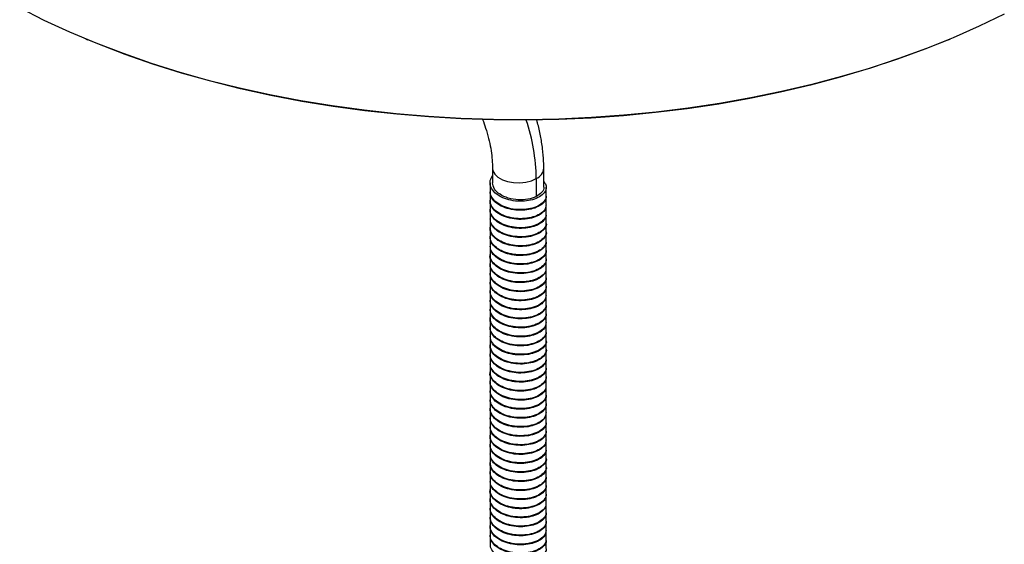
# Paper-space layout '_Isométrica' of a CAD drawing. Header units: millimetres. Extents: x -180 to 180, y -80 to 392.
# Tile 2 of 3: x -122 to 119, y 56 to 184. Entities that reach past the tile are written whole.
import ezdxf

# ---------------------------------------------------------------- set-up
doc = ezdxf.new("R2010")
doc.units = ezdxf.units.MM

psp = doc.layouts.new('_Isométrica')

# ---------------------------------------------------------------- linework, layer by layer
at = {"color": 7, "linetype": 'Continuous', "lineweight": 25}
for p, q in [((-105.39, 179.27), (-104.95, 179.09)), ((104.92, 179.09), (105.36, 179.27)), ((-6.25, 147.8), (-6.25, 144.23)), ((6.25, 143.13), (6.25, 147.8)), ((-6.85, 144.24), (-6.85, 142.2)), ((4.42, 145.25), (4.42, 140.85)), ((-6.85, 142.03), (-6.85, 139.99)), ((6.85, 141.09), (6.85, 143.13)), ((-6.85, 139.83), (-6.85, 137.79)), ((6.85, 138.89), (6.85, 140.93)), ((-6.85, 137.63), (-6.85, 135.59)), ((6.85, 136.68), (6.85, 138.72)), ((-6.85, 135.42), (-6.85, 133.37)), ((6.85, 134.48), (6.85, 136.52)), ((-6.85, 133.21), (-6.85, 131.17)), ((6.85, 132.27), (6.85, 134.31)), ((6.85, 130.06), (6.85, 132.1)), ((-6.85, 131.01), (-6.85, 128.97)), ((6.85, 127.86), (6.85, 129.9)), ((-6.85, 128.8), (-6.85, 126.76)), ((6.85, 125.66), (6.85, 127.7)), ((-6.85, 126.6), (-6.85, 124.56)), ((6.85, 123.45), (6.85, 125.49)), ((-6.85, 124.4), (-6.85, 122.36)), ((6.85, 121.24), (6.85, 123.29)), ((-6.85, 122.19), (-6.85, 120.15)), ((6.85, 119.05), (6.85, 121.09)), ((-6.85, 119.98), (-6.85, 117.94)), ((-6.85, 117.79), (-6.85, 115.74)), ((6.85, 116.84), (6.85, 118.88)), ((-6.85, 115.58), (-6.85, 113.54)), ((6.85, 114.63), (6.85, 116.67)), ((-6.85, 113.37), (-6.85, 111.33)), ((6.85, 112.43), (6.85, 114.47)), ((-6.85, 111.17), (-6.85, 109.13)), ((6.85, 110.23), (6.85, 112.27)), ((-6.85, 108.97), (-6.85, 106.93)), ((6.85, 108.02), (6.85, 110.06)), ((-6.85, 106.75), (-6.85, 104.71)), ((6.85, 105.82), (6.85, 107.86)), ((6.85, 103.61), (6.85, 105.65)), ((-6.85, 104.55), (-6.85, 102.51)), ((6.85, 101.4), (6.85, 103.44)), ((-6.85, 102.35), (-6.85, 100.31)), ((6.85, 99.2), (6.85, 101.24)), ((-6.85, 100.14), (-6.85, 98.1)), ((6.85, 97), (6.85, 99.04)), ((-6.85, 97.94), (-6.85, 95.9)), ((6.85, 94.79), (6.85, 96.83)), ((-6.85, 95.74), (-6.85, 93.7)), ((6.85, 92.58), (6.85, 94.62)), ((-6.85, 93.53), (-6.85, 91.49)), ((-6.85, 91.32), (-6.85, 89.28)), ((6.85, 90.38), (6.85, 92.43)), ((-6.85, 89.12), (-6.85, 87.08)), ((6.85, 88.18), (6.85, 90.22)), ((-6.85, 86.92), (-6.85, 84.88)), ((6.85, 85.97), (6.85, 88.01)), ((-6.85, 84.71), (-6.85, 82.67)), ((6.85, 83.77), (6.85, 85.81)), ((-6.85, 82.51), (-6.85, 80.47)), ((6.85, 81.56), (6.85, 83.61)), ((-6.85, 80.31), (-6.85, 78.26)), ((6.85, 79.35), (6.85, 81.4)), ((-6.85, 78.09), (-6.85, 76.05)), ((6.85, 77.15), (6.85, 79.2)), ((6.85, 74.95), (6.85, 76.99)), ((-6.85, 75.89), (-6.85, 73.85)), ((6.85, 72.74), (6.85, 74.78)), ((-6.85, 73.69), (-6.85, 71.65)), ((6.85, 70.54), (6.85, 72.58)), ((-6.85, 71.48), (-6.85, 69.44)), ((6.85, 68.34), (6.85, 70.38)), ((-6.85, 69.28), (-6.85, 67.24)), ((6.85, 66.13), (6.85, 68.17)), ((-6.85, 67.08), (-6.85, 65.04)), ((-6.85, 64.87), (-6.85, 62.83)), ((6.85, 63.92), (6.85, 65.96)), ((-6.85, 62.66), (-6.85, 60.62)), ((6.85, 61.72), (6.85, 63.77)), ((-6.85, 60.46), (-6.85, 58.42)), ((6.85, 59.52), (6.85, 61.56)), ((-6.85, 58.26), (-6.85, 56.22)), ((6.85, 57.31), (6.85, 59.35)), ((6.85, 55.11), (6.85, 57.15))]:
    psp.add_line(p, q, dxfattribs=at)
at = {"color": 7, "linetype": 'Continuous', "lineweight": 25, "flags": 128}
for points in [[(118.54, 185.33), (112.44, 182.38), (106.11, 179.58), (99.57, 176.96), (92.84, 174.5), (85.93, 172.21), (78.85, 170.11), (71.62, 168.19), (64.24, 166.45), (56.74, 164.9), (49.13, 163.55), (41.42, 162.39), (33.64, 161.43), (25.78, 160.68), (17.88, 160.12), (9.94, 159.76), (1.98, 159.61), (-5.99, 159.66), (-13.94, 159.91), (-21.86, 160.37), (-29.75, 161.03), (-37.57, 161.89), (-45.32, 162.95), (-52.98, 164.2), (-60.54, 165.65), (-67.98, 167.29), (-75.28, 169.12), (-82.44, 171.14), (-89.44, 173.33), (-96.26, 175.71), (-102.9, 178.25), (-109.33, 180.96), (-115.55, 183.83), (-121.54, 186.86)], [(104.92, 179.09), (99.16, 176.78), (92.46, 174.33), (85.57, 172.06), (78.52, 169.96), (71.32, 168.05), (63.97, 166.32), (56.51, 164.78), (48.93, 163.43), (41.25, 162.28), (33.49, 161.33), (25.67, 160.57), (17.8, 160.01), (9.89, 159.66), (1.97, 159.51), (-5.96, 159.56), (-13.88, 159.81), (-21.77, 160.27), (-29.62, 160.92), (-37.41, 161.78), (-45.13, 162.83), (-52.76, 164.08), (-60.28, 165.53), (-67.69, 167.16), (-74.97, 168.98), (-82.1, 170.99), (-89.07, 173.17), (-95.86, 175.54), (-102.47, 178.07), (-104.95, 179.09)]]:
    psp.add_lwpolyline(points, dxfattribs=at)
at = {"color": 8, "linetype": 'Continuous', "lineweight": 25, "flags": 128}
psp.add_lwpolyline([(-6.25, 147.8), (-6.15, 147.15), (-5.7, 146.32), (-4.92, 145.58), (-3.85, 144.96), (-2.57, 144.51), (-1.13, 144.25), (0.38, 144.2), (1.86, 144.36), (3.23, 144.71), (4.42, 145.25)], dxfattribs=at)
at = {"color": 8, "linetype": 'Continuous', "lineweight": 25}
for centre, radius, start, end in [((-42.43, 144.55), 46.86, 0.8556, 18.6144), ((3.23, 148.04), 3.03, 293.1364, 355.5588)]:
    psp.add_arc(centre, radius, start, end, dxfattribs=at)
at = {"color": 7, "linetype": 'Continuous', "lineweight": 25}
for points, knots in [([(-8.68, 159.69), (-8.42, 158.98), (-7.84, 157.42), (-7.18, 155.05), (-6.66, 152.62), (-6.35, 150.35), (-6.26, 148.77), (-6.25, 147.96), (-6.25, 147.8)], [0, 0, 0, 0, 0.16846, 0.369447, 0.569251, 0.767647, 0.953708, 1, 1, 1, 1]), ([(6.25, 147.8), (6.24, 148.35), (6.22, 149.9), (5.99, 152.53), (5.48, 155.68), (4.97, 158.06), (4.57, 159.38), (4.49, 159.63)], [0, 0, 0, 0, 0.143665, 0.408738, 0.673297, 0.937258, 1, 1, 1, 1]), ([(6.25, 144.48), (6.4, 144.32), (6.86, 143.82), (6.92, 142.86), (6.44, 141.73), (5.28, 140.75), (3.58, 140.05), (1.53, 139.68), (-0.68, 139.71), (-2.83, 140.15), (-4.68, 140.96), (-6.06, 142.06), (-6.83, 143.38), (-6.94, 144.75), (-6.47, 145.57), (-6.25, 145.96)], [0, 0, 0, 0, 0.037093, 0.118993, 0.197679, 0.279088, 0.361487, 0.440783, 0.521165, 0.60372, 0.684208, 0.763418, 0.845785, 0.927273, 1, 1, 1, 1]), ([(4.42, 140.85), (3.77, 140.6), (2.48, 140.11), (-0.01, 139.98), (-2.45, 140.4), (-4.52, 141.34), (-5.97, 142.67), (-6.15, 143.71), (-6.24, 144.24)], [0, 0, 0, 0, 0.168331, 0.331396, 0.5012066, 0.6666539, 0.8321012, 1, 1, 1, 1]), ([(6.83, 140.93), (6.78, 140.57), (6.68, 139.84), (5.69, 138.82), (4.15, 138.02), (2.18, 137.55), (0, 137.45), (-2.19, 137.77), (-4.15, 138.48), (-5.68, 139.49), (-6.68, 140.72), (-6.77, 141.61), (-6.82, 142.03)], [0, 0, 0, 0, 0.093286, 0.194141, 0.29786, 0.399115, 0.498533, 0.601976, 0.704451, 0.803273, 0.906013, 1, 1, 1, 1]), ([(6.79, 141.08), (6.8, 140.99), (6.9, 140.53), (6.4, 139.68), (5.29, 138.71), (3.58, 138), (1.53, 137.64), (-0.68, 137.67), (-2.83, 138.11), (-4.68, 138.92), (-6.04, 140.02), (-6.8, 141.17), (-6.77, 141.92), (-6.77, 142.2)], [0, 0, 0, 0, 0.024566, 0.123399, 0.225654, 0.32915, 0.428749, 0.529713, 0.633406, 0.734503, 0.833994, 0.937451, 1, 1, 1, 1]), ([(6.24, 143.13), (6.25, 143.13), (6.4, 142.72), (5.89, 141.82), (4.91, 141.18), (4.42, 140.85)], [0, 0, 0, 0, 0.005736, 0.494968, 1, 1, 1, 1]), ([(6.77, 138.72), (6.77, 138.48), (6.79, 137.87), (6.04, 136.91), (4.68, 136.03), (2.82, 135.45), (0.69, 135.23), (-1.53, 135.42), (-3.58, 136.02), (-5.28, 136.94), (-6.4, 138.14), (-6.91, 139.16), (-6.81, 139.73), (-6.79, 139.83)], [0, 0, 0, 0, 0.062821, 0.162163, 0.265576, 0.36816, 0.466991, 0.569663, 0.673026, 0.772283, 0.873806, 0.977524, 1, 1, 1, 1]), ([(6.83, 138.88), (6.78, 138.53), (6.68, 137.8), (5.69, 136.78), (4.15, 135.98), (2.18, 135.51), (0, 135.41), (-2.19, 135.73), (-4.15, 136.44), (-5.68, 137.45), (-6.68, 138.68), (-6.78, 139.57), (-6.82, 139.99)], [0, 0, 0, 0, 0.093038, 0.193892, 0.297609, 0.398862, 0.498279, 0.60172, 0.704194, 0.803014, 0.905752, 1, 1, 1, 1]), ([(6.77, 136.67), (6.77, 136.44), (6.79, 135.83), (6.04, 134.87), (4.68, 133.99), (2.82, 133.41), (0.69, 133.19), (-1.53, 133.38), (-3.58, 133.98), (-5.28, 134.9), (-6.4, 136.1), (-6.91, 137.12), (-6.81, 137.69), (-6.79, 137.79)], [0, 0, 0, 0, 0.062592, 0.161933, 0.265345, 0.367928, 0.466758, 0.569429, 0.672791, 0.772047, 0.873568, 0.977285, 1, 1, 1, 1]), ([(6.77, 136.51), (6.79, 136.39), (6.88, 135.9), (6.34, 135.03), (5.17, 134.07), (3.43, 133.39), (1.36, 133.05), (-0.85, 133.11), (-2.98, 133.59), (-4.81, 134.42), (-6.12, 135.54), (-6.82, 136.67), (-6.78, 137.38), (-6.76, 137.63)], [0, 0, 0, 0, 0.032455, 0.131235, 0.233765, 0.337125, 0.436416, 0.537762, 0.641437, 0.742117, 0.841948, 0.945504, 1, 1, 1, 1]), ([(6.85, 134.31), (6.85, 134.31), (6.96, 133.94), (6.56, 133.16), (5.62, 132.14), (4.01, 131.36), (2.02, 130.91), (-0.17, 130.84), (-2.35, 131.2), (-4.29, 131.93), (-5.78, 132.96), (-6.71, 134.17), (-6.77, 135.03), (-6.8, 135.42)], [0, 0, 0, 0, 0.001456, 0.100868, 0.202116, 0.305827, 0.406676, 0.506412, 0.609965, 0.71214, 0.811025, 0.913991, 1, 1, 1, 1]), ([(6.77, 134.47), (6.79, 134.35), (6.88, 133.86), (6.34, 132.99), (5.17, 132.03), (3.43, 131.35), (1.36, 131.01), (-0.85, 131.07), (-2.98, 131.55), (-4.81, 132.38), (-6.12, 133.5), (-6.82, 134.63), (-6.78, 135.34), (-6.76, 135.59)], [0, 0, 0, 0, 0.032219, 0.130999, 0.233531, 0.336892, 0.436183, 0.53753, 0.641206, 0.741888, 0.84172, 0.945277, 1, 1, 1, 1]), ([(6.78, 132.11), (6.77, 131.84), (6.76, 131.2), (5.96, 130.22), (4.56, 129.36), (2.66, 128.81), (0.52, 128.62), (-1.69, 128.84), (-3.73, 129.46), (-5.39, 130.41), (-6.46, 131.62), (-6.93, 132.62), (-6.82, 133.15), (-6.81, 133.21)], [0, 0, 0, 0, 0.070482, 0.170127, 0.273671, 0.375972, 0.474851, 0.577768, 0.680962, 0.780012, 0.881888, 0.985554, 1, 1, 1, 1]), ([(6.85, 132.27), (6.85, 132.26), (6.96, 131.89), (6.56, 131.11), (5.62, 130.1), (4.01, 129.32), (2.02, 128.87), (-0.17, 128.8), (-2.35, 129.16), (-4.29, 129.89), (-5.78, 130.92), (-6.71, 132.13), (-6.77, 132.99), (-6.8, 133.38)], [0, 0, 0, 0, 0.00119, 0.100603, 0.201852, 0.305565, 0.406414, 0.506151, 0.609706, 0.711882, 0.810769, 0.913736, 1, 1, 1, 1]), ([(6.78, 130.06), (6.77, 129.8), (6.76, 129.15), (5.96, 128.18), (4.56, 127.32), (2.66, 126.77), (0.52, 126.57), (-1.69, 126.8), (-3.73, 127.42), (-5.39, 128.37), (-6.46, 129.58), (-6.93, 130.58), (-6.82, 131.11), (-6.81, 131.17)], [0, 0, 0, 0, 0.070248, 0.169892, 0.273435, 0.375735, 0.474613, 0.577529, 0.680722, 0.77977, 0.881646, 0.985311, 1, 1, 1, 1]), ([(6.77, 129.9), (6.79, 129.75), (6.86, 129.23), (6.27, 128.33), (5.06, 127.39), (3.28, 126.74), (1.19, 126.43), (-1.02, 126.52), (-3.13, 127.03), (-4.93, 127.89), (-6.2, 129.02), (-6.85, 130.13), (-6.78, 130.8), (-6.76, 131.01)], [0, 0, 0, 0, 0.040034, 0.138845, 0.241638, 0.344846, 0.443912, 0.545629, 0.649269, 0.749523, 0.849777, 0.953417, 1, 1, 1, 1]), ([(6.77, 127.86), (6.79, 127.71), (6.86, 127.19), (6.27, 126.29), (5.06, 125.35), (3.28, 124.7), (1.19, 124.39), (-1.02, 124.48), (-3.13, 124.99), (-4.93, 125.84), (-6.2, 126.98), (-6.85, 128.09), (-6.78, 128.76), (-6.76, 128.97)], [0, 0, 0, 0, 0.0398036, 0.138615, 0.2414084, 0.3446167, 0.4436839, 0.5454007, 0.6490417, 0.7492959, 0.84955, 0.953191, 1, 1, 1, 1]), ([(6.82, 127.7), (6.83, 127.66), (6.94, 127.26), (6.51, 126.46), (5.51, 125.45), (3.86, 124.7), (1.86, 124.28), (-0.34, 124.24), (-2.51, 124.63), (-4.42, 125.39), (-5.87, 126.44), (-6.74, 127.63), (-6.77, 128.45), (-6.78, 128.8)], [0, 0, 0, 0, 0.009304, 0.108454, 0.210066, 0.313738, 0.414153, 0.514275, 0.617907, 0.719751, 0.818769, 0.92193, 1, 1, 1, 1]), ([(6.79, 125.49), (6.77, 125.2), (6.74, 124.52), (5.87, 123.53), (4.42, 122.69), (2.5, 122.17), (0.35, 122), (-1.86, 122.26), (-3.87, 122.91), (-5.5, 123.88), (-6.51, 125.11), (-6.95, 126.08), (-6.84, 126.57), (-6.83, 126.6)], [0, 0, 0, 0, 0.078114, 0.178126, 0.281765, 0.38375, 0.482743, 0.58587, 0.68886, 0.787767, 0.889965, 0.993542, 1, 1, 1, 1]), ([(6.82, 125.65), (6.83, 125.62), (6.94, 125.22), (6.51, 124.42), (5.51, 123.41), (3.86, 122.66), (1.86, 122.24), (-0.34, 122.2), (-2.51, 122.59), (-4.42, 123.35), (-5.87, 124.4), (-6.74, 125.59), (-6.77, 126.41), (-6.79, 126.77)], [0, 0, 0, 0, 0.009042, 0.108193, 0.209807, 0.313481, 0.413898, 0.514021, 0.617655, 0.719501, 0.818521, 0.921684, 1, 1, 1, 1]), ([(6.79, 123.45), (6.77, 123.15), (6.74, 122.48), (5.87, 121.49), (4.42, 120.65), (2.5, 120.13), (0.35, 119.96), (-1.86, 120.22), (-3.87, 120.87), (-5.5, 121.84), (-6.51, 123.07), (-6.95, 124.04), (-6.84, 124.53), (-6.83, 124.56)], [0, 0, 0, 0, 0.077875, 0.177886, 0.281524, 0.383508, 0.482501, 0.585627, 0.688616, 0.787523, 0.88972, 0.993296, 1, 1, 1, 1]), ([(6.76, 123.28), (6.78, 123.1), (6.84, 122.55), (6.2, 121.64), (4.94, 120.72), (3.13, 120.09), (1.03, 119.81), (-1.19, 119.93), (-3.29, 120.47), (-5.05, 121.35), (-6.27, 122.51), (-6.87, 123.58), (-6.79, 124.22), (-6.77, 124.4)], [0, 0, 0, 0, 0.04756, 0.1464861, 0.2495251, 0.3525641, 0.4514903, 0.5535626, 0.6571509, 0.7570121, 0.8577237, 0.9614305, 1, 1, 1, 1]), ([(6.76, 121.24), (6.78, 121.06), (6.84, 120.51), (6.2, 119.6), (4.94, 118.68), (3.13, 118.05), (1.03, 117.76), (-1.19, 117.89), (-3.29, 118.43), (-5.05, 119.31), (-6.27, 120.47), (-6.87, 121.54), (-6.79, 122.18), (-6.77, 122.36)], [0, 0, 0, 0, 0.047333, 0.146259, 0.249298, 0.352337, 0.451263, 0.553335, 0.656923, 0.756784, 0.857496, 0.961202, 1, 1, 1, 1]), ([(6.8, 121.08), (6.82, 121.02), (6.92, 120.59), (6.46, 119.76), (5.4, 118.77), (3.72, 118.04), (1.69, 117.65), (-0.51, 117.64), (-2.67, 118.06), (-4.56, 118.84), (-5.96, 119.92), (-6.77, 121.09), (-6.77, 121.87), (-6.77, 122.19)], [0, 0, 0, 0, 0.017093, 0.116049, 0.217996, 0.321595, 0.42157, 0.522122, 0.6258, 0.727284, 0.826503, 0.929827, 1, 1, 1, 1]), ([(6.8, 119.04), (6.82, 118.98), (6.92, 118.55), (6.46, 117.72), (5.4, 116.73), (3.72, 116), (1.69, 115.61), (-0.51, 115.6), (-2.67, 116.02), (-4.56, 116.8), (-5.96, 117.88), (-6.77, 119.05), (-6.77, 119.83), (-6.77, 120.15)], [0, 0, 0, 0, 0.016839, 0.115796, 0.217745, 0.321346, 0.421323, 0.521877, 0.625557, 0.727042, 0.826263, 0.929589, 1, 1, 1, 1]), ([(6.81, 118.88), (6.78, 118.56), (6.71, 117.85), (5.78, 116.85), (4.29, 116.03), (2.34, 115.53), (0.17, 115.39), (-2.02, 115.68), (-4.02, 116.36), (-5.58, 117.35), (-6.65, 118.6), (-6.78, 119.52), (-6.85, 119.98)], [0, 0, 0, 0, 0.085699, 0.186137, 0.289832, 0.391467, 0.490639, 0.593941, 0.696689, 0.79552, 0.898004, 1, 1, 1, 1]), ([(6.81, 116.84), (6.78, 116.51), (6.71, 115.81), (5.78, 114.81), (4.29, 113.99), (2.34, 113.49), (0.17, 113.35), (-2.02, 113.64), (-4.02, 114.32), (-5.58, 115.31), (-6.65, 116.56), (-6.78, 117.48), (-6.85, 117.95)], [0, 0, 0, 0, 0.085454, 0.185889, 0.289582, 0.391215, 0.490384, 0.593684, 0.69643, 0.795258, 0.89774, 1, 1, 1, 1]), ([(6.76, 116.67), (6.78, 116.46), (6.81, 115.88), (6.12, 114.94), (4.81, 114.04), (2.97, 113.44), (0.86, 113.19), (-1.36, 113.34), (-3.43, 113.91), (-5.17, 114.81), (-6.34, 115.99), (-6.89, 117.04), (-6.8, 117.64), (-6.78, 117.78)], [0, 0, 0, 0, 0.0551544, 0.1542587, 0.2575056, 0.3603375, 0.4591859, 0.5615779, 0.6650748, 0.7646045, 0.8657403, 0.969474, 1, 1, 1, 1]), ([(6.76, 114.63), (6.78, 114.42), (6.81, 113.84), (6.12, 112.9), (4.81, 112), (2.97, 111.4), (0.86, 111.14), (-1.36, 111.3), (-3.43, 111.87), (-5.17, 112.77), (-6.34, 113.95), (-6.89, 115), (-6.8, 115.61), (-6.78, 115.74)], [0, 0, 0, 0, 0.0549279, 0.1540315, 0.2572778, 0.3601089, 0.4589566, 0.5613479, 0.6648441, 0.7643731, 0.8655082, 0.9692411, 1, 1, 1, 1]), ([(6.78, 114.47), (6.8, 114.38), (6.9, 113.91), (6.4, 113.06), (5.29, 112.09), (3.58, 111.39), (1.53, 111.02), (-0.68, 111.05), (-2.83, 111.49), (-4.68, 112.3), (-6.04, 113.4), (-6.8, 114.55), (-6.77, 115.3), (-6.77, 115.58)], [0, 0, 0, 0, 0.024811, 0.1236429, 0.2258958, 0.3293904, 0.4289881, 0.5299501, 0.633642, 0.7347372, 0.8342268, 0.9376821, 1, 1, 1, 1]), ([(6.83, 112.27), (6.78, 111.91), (6.68, 111.18), (5.69, 110.16), (4.15, 109.36), (2.18, 108.89), (0, 108.79), (-2.19, 109.11), (-4.15, 109.82), (-5.68, 110.83), (-6.68, 112.06), (-6.77, 112.95), (-6.82, 113.37)], [0, 0, 0, 0, 0.093286, 0.194141, 0.29786, 0.399115, 0.498533, 0.601976, 0.704451, 0.803273, 0.906013, 1, 1, 1, 1]), ([(6.79, 112.42), (6.8, 112.33), (6.9, 111.87), (6.4, 111.02), (5.29, 110.05), (3.58, 109.34), (1.53, 108.98), (-0.68, 109), (-2.83, 109.45), (-4.68, 110.26), (-6.04, 111.36), (-6.8, 112.51), (-6.77, 113.26), (-6.77, 113.54)], [0, 0, 0, 0, 0.024566, 0.123399, 0.225654, 0.32915, 0.428749, 0.529713, 0.633406, 0.734503, 0.833994, 0.937451, 1, 1, 1, 1]), ([(6.77, 110.06), (6.77, 109.82), (6.79, 109.21), (6.04, 108.25), (4.68, 107.37), (2.82, 106.79), (0.69, 106.57), (-1.53, 106.76), (-3.58, 107.36), (-5.28, 108.28), (-6.4, 109.48), (-6.91, 110.5), (-6.81, 111.07), (-6.79, 111.17)], [0, 0, 0, 0, 0.062821, 0.162163, 0.265576, 0.36816, 0.466991, 0.569663, 0.673026, 0.772283, 0.873806, 0.977524, 1, 1, 1, 1]), ([(6.83, 110.22), (6.78, 109.87), (6.68, 109.14), (5.69, 108.12), (4.15, 107.32), (2.18, 106.85), (0, 106.75), (-2.19, 107.07), (-4.15, 107.78), (-5.68, 108.79), (-6.68, 110.01), (-6.78, 110.91), (-6.82, 111.33)], [0, 0, 0, 0, 0.093038, 0.193892, 0.297609, 0.398862, 0.498279, 0.60172, 0.704194, 0.803014, 0.905752, 1, 1, 1, 1]), ([(6.77, 108.01), (6.77, 107.78), (6.79, 107.17), (6.04, 106.21), (4.68, 105.33), (2.82, 104.75), (0.69, 104.53), (-1.53, 104.72), (-3.58, 105.32), (-5.28, 106.24), (-6.4, 107.44), (-6.91, 108.46), (-6.81, 109.03), (-6.79, 109.13)], [0, 0, 0, 0, 0.062592, 0.161933, 0.265345, 0.367928, 0.466758, 0.569429, 0.672791, 0.772047, 0.873568, 0.977285, 1, 1, 1, 1]), ([(6.77, 107.85), (6.79, 107.73), (6.88, 107.24), (6.34, 106.37), (5.17, 105.41), (3.43, 104.73), (1.36, 104.39), (-0.85, 104.45), (-2.98, 104.93), (-4.81, 105.76), (-6.12, 106.88), (-6.82, 108.01), (-6.78, 108.72), (-6.76, 108.97)], [0, 0, 0, 0, 0.032455, 0.131235, 0.233765, 0.337125, 0.436416, 0.537762, 0.641437, 0.742117, 0.841948, 0.945504, 1, 1, 1, 1]), ([(6.85, 105.65), (6.85, 105.65), (6.96, 105.28), (6.56, 104.5), (5.62, 103.48), (4.01, 102.7), (2.02, 102.25), (-0.17, 102.18), (-2.35, 102.54), (-4.29, 103.27), (-5.78, 104.3), (-6.71, 105.51), (-6.77, 106.37), (-6.8, 106.76)], [0, 0, 0, 0, 0.001456, 0.100868, 0.202116, 0.305827, 0.406676, 0.506412, 0.609965, 0.71214, 0.811025, 0.913991, 1, 1, 1, 1]), ([(6.77, 105.81), (6.79, 105.69), (6.88, 105.2), (6.34, 104.33), (5.17, 103.37), (3.43, 102.69), (1.36, 102.35), (-0.85, 102.41), (-2.98, 102.89), (-4.81, 103.72), (-6.12, 104.84), (-6.82, 105.97), (-6.78, 106.68), (-6.76, 106.93)], [0, 0, 0, 0, 0.032219, 0.130999, 0.233531, 0.336892, 0.436183, 0.53753, 0.641206, 0.741888, 0.84172, 0.945277, 1, 1, 1, 1]), ([(6.78, 103.45), (6.77, 103.18), (6.76, 102.53), (5.96, 101.56), (4.56, 100.7), (2.66, 100.15), (0.52, 99.95), (-1.69, 100.18), (-3.73, 100.8), (-5.39, 101.75), (-6.46, 102.96), (-6.93, 103.96), (-6.82, 104.49), (-6.81, 104.55)], [0, 0, 0, 0, 0.070482, 0.170127, 0.273671, 0.375972, 0.474851, 0.577768, 0.680962, 0.780012, 0.881888, 0.985554, 1, 1, 1, 1]), ([(6.85, 103.61), (6.85, 103.6), (6.96, 103.23), (6.56, 102.45), (5.62, 101.44), (4.01, 100.66), (2.02, 100.21), (-0.17, 100.14), (-2.35, 100.49), (-4.29, 101.23), (-5.78, 102.26), (-6.71, 103.47), (-6.77, 104.33), (-6.8, 104.72)], [0, 0, 0, 0, 0.00119, 0.100603, 0.201852, 0.305565, 0.406414, 0.506151, 0.609706, 0.711882, 0.810769, 0.913736, 1, 1, 1, 1]), ([(6.78, 101.4), (6.77, 101.14), (6.76, 100.49), (5.96, 99.52), (4.56, 98.66), (2.66, 98.11), (0.52, 97.91), (-1.69, 98.14), (-3.73, 98.76), (-5.39, 99.71), (-6.46, 100.92), (-6.93, 101.92), (-6.82, 102.45), (-6.81, 102.51)], [0, 0, 0, 0, 0.070248, 0.169892, 0.273435, 0.375735, 0.474613, 0.577529, 0.680722, 0.77977, 0.881646, 0.985311, 1, 1, 1, 1]), ([(6.77, 101.24), (6.79, 101.09), (6.86, 100.57), (6.27, 99.67), (5.06, 98.73), (3.28, 98.08), (1.19, 97.77), (-1.02, 97.86), (-3.13, 98.37), (-4.93, 99.22), (-6.2, 100.36), (-6.85, 101.47), (-6.78, 102.14), (-6.76, 102.35)], [0, 0, 0, 0, 0.040034, 0.138845, 0.241638, 0.344846, 0.443912, 0.545629, 0.649269, 0.749523, 0.849777, 0.953417, 1, 1, 1, 1]), ([(6.77, 99.19), (6.79, 99.05), (6.86, 98.52), (6.27, 97.63), (5.06, 96.69), (3.28, 96.04), (1.19, 95.73), (-1.02, 95.82), (-3.13, 96.33), (-4.93, 97.18), (-6.2, 98.32), (-6.85, 99.43), (-6.78, 100.1), (-6.76, 100.31)], [0, 0, 0, 0, 0.039804, 0.138615, 0.241408, 0.344617, 0.443684, 0.545401, 0.649042, 0.749296, 0.84955, 0.953191, 1, 1, 1, 1]), ([(6.82, 99.04), (6.83, 99), (6.94, 98.6), (6.51, 97.8), (5.51, 96.79), (3.86, 96.04), (1.86, 95.62), (-0.34, 95.58), (-2.51, 95.97), (-4.42, 96.73), (-5.87, 97.78), (-6.74, 98.97), (-6.77, 99.79), (-6.78, 100.14)], [0, 0, 0, 0, 0.009304, 0.108454, 0.210066, 0.313738, 0.414153, 0.514275, 0.617907, 0.719751, 0.818769, 0.92193, 1, 1, 1, 1]), ([(6.79, 96.83), (6.77, 96.54), (6.74, 95.86), (5.87, 94.87), (4.42, 94.03), (2.5, 93.51), (0.35, 93.34), (-1.86, 93.6), (-3.87, 94.25), (-5.5, 95.22), (-6.51, 96.45), (-6.95, 97.42), (-6.84, 97.91), (-6.83, 97.94)], [0, 0, 0, 0, 0.078114, 0.178126, 0.281765, 0.38375, 0.482743, 0.58587, 0.68886, 0.787767, 0.889965, 0.993542, 1, 1, 1, 1]), ([(6.82, 96.99), (6.83, 96.96), (6.94, 96.56), (6.51, 95.76), (5.51, 94.75), (3.86, 94), (1.86, 93.58), (-0.34, 93.54), (-2.51, 93.92), (-4.42, 94.68), (-5.87, 95.74), (-6.74, 96.93), (-6.77, 97.75), (-6.79, 98.11)], [0, 0, 0, 0, 0.009042, 0.108193, 0.209807, 0.313481, 0.413898, 0.514021, 0.617655, 0.719501, 0.818521, 0.921684, 1, 1, 1, 1]), ([(6.79, 94.79), (6.77, 94.49), (6.74, 93.82), (5.87, 92.83), (4.42, 91.99), (2.5, 91.47), (0.35, 91.3), (-1.86, 91.56), (-3.87, 92.21), (-5.5, 93.18), (-6.51, 94.41), (-6.95, 95.38), (-6.84, 95.87), (-6.83, 95.9)], [0, 0, 0, 0, 0.077875, 0.177886, 0.281524, 0.383508, 0.482501, 0.585627, 0.688616, 0.787523, 0.88972, 0.993296, 1, 1, 1, 1]), ([(6.76, 94.62), (6.78, 94.44), (6.84, 93.89), (6.2, 92.98), (4.94, 92.06), (3.13, 91.43), (1.03, 91.14), (-1.19, 91.27), (-3.29, 91.81), (-5.05, 92.69), (-6.27, 93.85), (-6.87, 94.92), (-6.79, 95.56), (-6.77, 95.74)], [0, 0, 0, 0, 0.04756, 0.146486, 0.249525, 0.352564, 0.45149, 0.553563, 0.657151, 0.757012, 0.857724, 0.96143, 1, 1, 1, 1]), ([(6.76, 92.58), (6.78, 92.4), (6.84, 91.85), (6.2, 90.94), (4.94, 90.02), (3.13, 89.39), (1.03, 89.1), (-1.19, 89.23), (-3.29, 89.77), (-5.05, 90.65), (-6.27, 91.81), (-6.87, 92.88), (-6.79, 93.52), (-6.77, 93.7)], [0, 0, 0, 0, 0.047333, 0.146259, 0.249298, 0.352337, 0.451263, 0.553335, 0.656923, 0.756784, 0.857496, 0.961202, 1, 1, 1, 1]), ([(6.81, 90.22), (6.78, 89.9), (6.71, 89.19), (5.78, 88.19), (4.29, 87.37), (2.34, 86.87), (0.17, 86.73), (-2.02, 87.02), (-4.02, 87.7), (-5.58, 88.69), (-6.65, 89.94), (-6.78, 90.86), (-6.85, 91.32)], [0, 0, 0, 0, 0.085699, 0.186137, 0.289832, 0.391467, 0.490639, 0.593941, 0.696689, 0.79552, 0.898004, 1, 1, 1, 1]), ([(6.8, 92.42), (6.82, 92.36), (6.92, 91.93), (6.46, 91.1), (5.4, 90.11), (3.72, 89.38), (1.69, 88.99), (-0.51, 88.98), (-2.67, 89.4), (-4.56, 90.18), (-5.96, 91.26), (-6.77, 92.43), (-6.77, 93.21), (-6.77, 93.53)], [0, 0, 0, 0, 0.017093, 0.116049, 0.217996, 0.321595, 0.42157, 0.522122, 0.6258, 0.727284, 0.826503, 0.929827, 1, 1, 1, 1]), ([(6.8, 90.38), (6.82, 90.32), (6.92, 89.89), (6.46, 89.06), (5.4, 88.07), (3.72, 87.34), (1.69, 86.95), (-0.51, 86.94), (-2.67, 87.36), (-4.56, 88.14), (-5.96, 89.22), (-6.77, 90.39), (-6.77, 91.17), (-6.77, 91.49)], [0, 0, 0, 0, 0.016839, 0.115796, 0.217745, 0.321346, 0.421323, 0.521877, 0.625557, 0.727042, 0.826263, 0.929589, 1, 1, 1, 1]), ([(6.81, 88.18), (6.78, 87.85), (6.71, 87.15), (5.78, 86.14), (4.29, 85.32), (2.34, 84.82), (0.17, 84.69), (-2.02, 84.98), (-4.02, 85.66), (-5.58, 86.65), (-6.65, 87.9), (-6.78, 88.82), (-6.85, 89.29)], [0, 0, 0, 0, 0.085454, 0.185889, 0.289582, 0.391215, 0.490384, 0.593684, 0.69643, 0.795258, 0.89774, 1, 1, 1, 1]), ([(6.76, 88.01), (6.78, 87.8), (6.81, 87.22), (6.12, 86.28), (4.81, 85.38), (2.97, 84.78), (0.86, 84.53), (-1.36, 84.68), (-3.43, 85.25), (-5.17, 86.15), (-6.34, 87.33), (-6.89, 88.38), (-6.8, 88.98), (-6.78, 89.12)], [0, 0, 0, 0, 0.0551544, 0.1542587, 0.2575056, 0.3603375, 0.4591859, 0.5615779, 0.6650748, 0.7646045, 0.8657403, 0.969474, 1, 1, 1, 1]), ([(6.76, 85.97), (6.78, 85.76), (6.81, 85.18), (6.12, 84.24), (4.81, 83.34), (2.97, 82.74), (0.86, 82.48), (-1.36, 82.64), (-3.43, 83.21), (-5.17, 84.11), (-6.34, 85.29), (-6.89, 86.34), (-6.8, 86.94), (-6.78, 87.08)], [0, 0, 0, 0, 0.054928, 0.154032, 0.257278, 0.360109, 0.458957, 0.561348, 0.664844, 0.764373, 0.865508, 0.969241, 1, 1, 1, 1]), ([(6.78, 85.81), (6.8, 85.72), (6.9, 85.25), (6.4, 84.4), (5.29, 83.43), (3.58, 82.72), (1.53, 82.36), (-0.68, 82.39), (-2.83, 82.83), (-4.68, 83.64), (-6.04, 84.74), (-6.8, 85.89), (-6.77, 86.64), (-6.77, 86.92)], [0, 0, 0, 0, 0.024811, 0.123643, 0.225896, 0.32939, 0.428988, 0.52995, 0.633642, 0.734737, 0.834227, 0.937682, 1, 1, 1, 1]), ([(6.83, 83.61), (6.78, 83.25), (6.68, 82.52), (5.69, 81.5), (4.15, 80.7), (2.18, 80.23), (0, 80.13), (-2.19, 80.45), (-4.15, 81.16), (-5.68, 82.17), (-6.68, 83.39), (-6.77, 84.28), (-6.82, 84.71)], [0, 0, 0, 0, 0.093286, 0.194141, 0.29786, 0.399115, 0.498533, 0.601976, 0.704451, 0.803273, 0.906013, 1, 1, 1, 1]), ([(6.79, 83.76), (6.8, 83.67), (6.9, 83.21), (6.4, 82.36), (5.29, 81.39), (3.58, 80.68), (1.53, 80.32), (-0.68, 80.34), (-2.83, 80.79), (-4.68, 81.6), (-6.04, 82.7), (-6.8, 83.85), (-6.77, 84.6), (-6.77, 84.88)], [0, 0, 0, 0, 0.024566, 0.123399, 0.225654, 0.32915, 0.428749, 0.529713, 0.633406, 0.734503, 0.833994, 0.937451, 1, 1, 1, 1]), ([(6.77, 81.4), (6.77, 81.16), (6.79, 80.55), (6.04, 79.59), (4.68, 78.71), (2.82, 78.13), (0.69, 77.91), (-1.53, 78.1), (-3.58, 78.7), (-5.28, 79.62), (-6.4, 80.82), (-6.91, 81.84), (-6.81, 82.4), (-6.79, 82.5)], [0, 0, 0, 0, 0.0628209, 0.1621631, 0.2655765, 0.3681604, 0.466991, 0.5696629, 0.6730263, 0.7722834, 0.8738058, 0.9775238, 1, 1, 1, 1]), ([(6.83, 81.56), (6.78, 81.21), (6.68, 80.47), (5.69, 79.46), (4.15, 78.66), (2.18, 78.19), (0, 78.09), (-2.19, 78.41), (-4.15, 79.11), (-5.68, 80.13), (-6.68, 81.35), (-6.78, 82.25), (-6.82, 82.67)], [0, 0, 0, 0, 0.093038, 0.193892, 0.297609, 0.398862, 0.498279, 0.60172, 0.704194, 0.803014, 0.905752, 1, 1, 1, 1]), ([(6.77, 79.35), (6.77, 79.12), (6.79, 78.5), (6.04, 77.55), (4.68, 76.67), (2.82, 76.09), (0.69, 75.87), (-1.53, 76.06), (-3.58, 76.66), (-5.28, 77.58), (-6.4, 78.77), (-6.91, 79.8), (-6.81, 80.37), (-6.79, 80.47)], [0, 0, 0, 0, 0.062592, 0.161933, 0.265345, 0.367928, 0.466758, 0.569429, 0.672791, 0.772047, 0.873568, 0.977285, 1, 1, 1, 1]), ([(6.77, 79.19), (6.79, 79.07), (6.88, 78.58), (6.34, 77.71), (5.17, 76.75), (3.43, 76.07), (1.36, 75.73), (-0.85, 75.79), (-2.98, 76.27), (-4.81, 77.1), (-6.12, 78.22), (-6.82, 79.35), (-6.78, 80.06), (-6.76, 80.31)], [0, 0, 0, 0, 0.032455, 0.131235, 0.233765, 0.337125, 0.436416, 0.537762, 0.641437, 0.742117, 0.841948, 0.945504, 1, 1, 1, 1]), ([(6.85, 76.99), (6.85, 76.99), (6.96, 76.61), (6.56, 75.83), (5.62, 74.82), (4.01, 74.04), (2.02, 73.59), (-0.17, 73.52), (-2.35, 73.88), (-4.29, 74.61), (-5.78, 75.64), (-6.71, 76.85), (-6.77, 77.71), (-6.8, 78.1)], [0, 0, 0, 0, 0.0014559, 0.1008676, 0.2021156, 0.3058273, 0.4066759, 0.5064117, 0.6099654, 0.7121401, 0.8110253, 0.9139911, 1, 1, 1, 1]), ([(6.77, 77.15), (6.79, 77.03), (6.88, 76.54), (6.34, 75.66), (5.17, 74.71), (3.43, 74.03), (1.36, 73.69), (-0.85, 73.75), (-2.98, 74.23), (-4.81, 75.06), (-6.12, 76.18), (-6.82, 77.31), (-6.78, 78.02), (-6.76, 78.27)], [0, 0, 0, 0, 0.0322185, 0.1309989, 0.2335307, 0.3368915, 0.4361832, 0.5375302, 0.6412063, 0.741888, 0.8417196, 0.9452772, 1, 1, 1, 1]), ([(6.78, 74.78), (6.77, 74.52), (6.76, 73.87), (5.96, 72.9), (4.56, 72.04), (2.66, 71.49), (0.52, 71.29), (-1.69, 71.52), (-3.73, 72.14), (-5.39, 73.09), (-6.46, 74.3), (-6.93, 75.3), (-6.82, 75.83), (-6.81, 75.89)], [0, 0, 0, 0, 0.070482, 0.170127, 0.273671, 0.375972, 0.474851, 0.577768, 0.680962, 0.780012, 0.881888, 0.985554, 1, 1, 1, 1]), ([(6.85, 74.95), (6.85, 74.94), (6.96, 74.57), (6.56, 73.79), (5.62, 72.77), (4.01, 72), (2.02, 71.55), (-0.17, 71.48), (-2.35, 71.83), (-4.29, 72.57), (-5.78, 73.6), (-6.71, 74.81), (-6.77, 75.67), (-6.8, 76.06)], [0, 0, 0, 0, 0.00119, 0.100603, 0.201852, 0.305565, 0.406414, 0.506151, 0.609706, 0.711882, 0.810769, 0.913736, 1, 1, 1, 1]), ([(6.78, 72.74), (6.77, 72.47), (6.76, 71.83), (5.96, 70.86), (4.56, 70), (2.66, 69.45), (0.52, 69.25), (-1.69, 69.48), (-3.73, 70.1), (-5.39, 71.05), (-6.46, 72.26), (-6.93, 73.26), (-6.82, 73.79), (-6.81, 73.85)], [0, 0, 0, 0, 0.070248, 0.169892, 0.2734347, 0.3757351, 0.474613, 0.5775291, 0.6807219, 0.7797704, 0.881646, 0.9853107, 1, 1, 1, 1]), ([(6.77, 72.58), (6.79, 72.43), (6.86, 71.91), (6.27, 71.01), (5.06, 70.07), (3.28, 69.42), (1.19, 69.11), (-1.02, 69.2), (-3.13, 69.71), (-4.93, 70.56), (-6.2, 71.7), (-6.85, 72.81), (-6.78, 73.48), (-6.76, 73.69)], [0, 0, 0, 0, 0.040034, 0.138845, 0.241638, 0.344846, 0.443912, 0.545629, 0.649269, 0.749523, 0.849777, 0.953417, 1, 1, 1, 1]), ([(6.77, 70.53), (6.79, 70.38), (6.86, 69.86), (6.27, 68.97), (5.06, 68.03), (3.28, 67.38), (1.19, 67.06), (-1.02, 67.16), (-3.13, 67.67), (-4.93, 68.52), (-6.2, 69.66), (-6.85, 70.76), (-6.78, 71.44), (-6.76, 71.65)], [0, 0, 0, 0, 0.039804, 0.138615, 0.241408, 0.344617, 0.443684, 0.545401, 0.649042, 0.749296, 0.84955, 0.953191, 1, 1, 1, 1]), ([(6.82, 70.38), (6.83, 70.34), (6.94, 69.94), (6.51, 69.14), (5.51, 68.13), (3.86, 67.38), (1.86, 66.96), (-0.34, 66.92), (-2.51, 67.31), (-4.42, 68.07), (-5.87, 69.12), (-6.74, 70.31), (-6.77, 71.13), (-6.78, 71.48)], [0, 0, 0, 0, 0.009304, 0.108454, 0.210066, 0.313738, 0.414153, 0.514275, 0.617907, 0.719751, 0.818769, 0.92193, 1, 1, 1, 1]), ([(6.79, 68.17), (6.77, 67.88), (6.74, 67.2), (5.87, 66.21), (4.42, 65.37), (2.5, 64.85), (0.35, 64.68), (-1.86, 64.94), (-3.87, 65.59), (-5.5, 66.56), (-6.51, 67.79), (-6.95, 68.76), (-6.84, 69.25), (-6.83, 69.28)], [0, 0, 0, 0, 0.078114, 0.178126, 0.281765, 0.38375, 0.482743, 0.58587, 0.68886, 0.787767, 0.889965, 0.993542, 1, 1, 1, 1]), ([(6.79, 66.13), (6.77, 65.83), (6.74, 65.16), (5.87, 64.17), (4.42, 63.33), (2.5, 62.8), (0.35, 62.64), (-1.86, 62.9), (-3.87, 63.55), (-5.5, 64.52), (-6.51, 65.75), (-6.95, 66.72), (-6.84, 67.21), (-6.83, 67.24)], [0, 0, 0, 0, 0.077875, 0.177886, 0.281524, 0.383508, 0.482501, 0.585627, 0.688616, 0.787523, 0.88972, 0.993296, 1, 1, 1, 1]), ([(6.82, 68.33), (6.83, 68.3), (6.94, 67.9), (6.51, 67.09), (5.51, 66.09), (3.86, 65.34), (1.86, 64.92), (-0.34, 64.88), (-2.51, 65.26), (-4.42, 66.02), (-5.87, 67.08), (-6.74, 68.27), (-6.77, 69.09), (-6.79, 69.45)], [0, 0, 0, 0, 0.009042, 0.108193, 0.209807, 0.313481, 0.413898, 0.514021, 0.617655, 0.719501, 0.818521, 0.921684, 1, 1, 1, 1]), ([(6.76, 65.96), (6.78, 65.78), (6.84, 65.23), (6.2, 64.32), (4.94, 63.4), (3.13, 62.77), (1.03, 62.48), (-1.19, 62.61), (-3.29, 63.15), (-5.05, 64.03), (-6.27, 65.19), (-6.87, 66.26), (-6.79, 66.9), (-6.77, 67.08)], [0, 0, 0, 0, 0.04756, 0.146486, 0.249525, 0.352564, 0.45149, 0.553563, 0.657151, 0.757012, 0.857724, 0.96143, 1, 1, 1, 1]), ([(6.76, 63.92), (6.78, 63.74), (6.84, 63.19), (6.2, 62.28), (4.94, 61.36), (3.13, 60.73), (1.03, 60.44), (-1.19, 60.57), (-3.29, 61.11), (-5.05, 61.99), (-6.27, 63.14), (-6.87, 64.22), (-6.79, 64.86), (-6.77, 65.04)], [0, 0, 0, 0, 0.047333, 0.146259, 0.249298, 0.352337, 0.451263, 0.553335, 0.656923, 0.756784, 0.857496, 0.961202, 1, 1, 1, 1]), ([(6.8, 63.76), (6.82, 63.7), (6.92, 63.27), (6.46, 62.44), (5.4, 61.45), (3.72, 60.72), (1.69, 60.33), (-0.51, 60.32), (-2.67, 60.74), (-4.56, 61.52), (-5.96, 62.6), (-6.77, 63.77), (-6.77, 64.55), (-6.77, 64.87)], [0, 0, 0, 0, 0.017093, 0.116049, 0.217996, 0.321595, 0.42157, 0.522122, 0.6258, 0.727284, 0.826503, 0.929827, 1, 1, 1, 1]), ([(6.81, 61.56), (6.78, 61.23), (6.71, 60.53), (5.78, 59.53), (4.29, 58.71), (2.34, 58.21), (0.17, 58.07), (-2.02, 58.36), (-4.02, 59.04), (-5.58, 60.03), (-6.65, 61.28), (-6.78, 62.2), (-6.85, 62.66)], [0, 0, 0, 0, 0.085699, 0.186137, 0.289832, 0.391467, 0.490639, 0.593941, 0.696689, 0.79552, 0.898004, 1, 1, 1, 1]), ([(6.8, 61.72), (6.82, 61.66), (6.92, 61.23), (6.46, 60.4), (5.4, 59.41), (3.72, 58.68), (1.69, 58.28), (-0.51, 58.28), (-2.67, 58.7), (-4.56, 59.48), (-5.96, 60.56), (-6.77, 61.73), (-6.77, 62.51), (-6.77, 62.83)], [0, 0, 0, 0, 0.016839, 0.115796, 0.217745, 0.321346, 0.421323, 0.521877, 0.625557, 0.727042, 0.826263, 0.929589, 1, 1, 1, 1]), ([(6.81, 59.52), (6.78, 59.19), (6.71, 58.49), (5.78, 57.48), (4.29, 56.66), (2.34, 56.16), (0.17, 56.03), (-2.02, 56.32), (-4.02, 57), (-5.58, 57.99), (-6.65, 59.24), (-6.78, 60.16), (-6.85, 60.62)], [0, 0, 0, 0, 0.085454, 0.185889, 0.289582, 0.391215, 0.490384, 0.593684, 0.69643, 0.795258, 0.89774, 1, 1, 1, 1]), ([(6.76, 59.35), (6.78, 59.14), (6.81, 58.56), (6.12, 57.62), (4.81, 56.72), (2.97, 56.12), (0.86, 55.86), (-1.36, 56.02), (-3.43, 56.59), (-5.17, 57.49), (-6.34, 58.67), (-6.89, 59.72), (-6.8, 60.32), (-6.78, 60.46)], [0, 0, 0, 0, 0.055154, 0.154259, 0.257506, 0.360338, 0.459186, 0.561578, 0.665075, 0.764605, 0.86574, 0.969474, 1, 1, 1, 1]), ([(6.76, 57.3), (6.78, 57.1), (6.81, 56.52), (6.12, 55.58), (4.81, 54.68), (2.97, 54.08), (0.86, 53.82), (-1.36, 53.98), (-3.43, 54.55), (-5.17, 55.45), (-6.34, 56.63), (-6.89, 57.68), (-6.8, 58.28), (-6.78, 58.42)], [0, 0, 0, 0, 0.0549279, 0.1540315, 0.2572778, 0.3601089, 0.4589566, 0.5613479, 0.6648441, 0.7643731, 0.8655082, 0.9692411, 1, 1, 1, 1]), ([(6.78, 57.15), (6.8, 57.05), (6.9, 56.59), (6.4, 55.74), (5.29, 54.77), (3.58, 54.06), (1.53, 53.7), (-0.68, 53.72), (-2.83, 54.17), (-4.68, 54.98), (-6.04, 56.08), (-6.8, 57.23), (-6.77, 57.98), (-6.77, 58.26)], [0, 0, 0, 0, 0.024811, 0.123643, 0.225896, 0.32939, 0.428988, 0.52995, 0.633642, 0.734737, 0.834227, 0.937682, 1, 1, 1, 1]), ([(6.79, 55.1), (6.8, 55.01), (6.9, 54.55), (6.4, 53.7), (5.29, 52.73), (3.58, 52.02), (1.53, 51.66), (-0.68, 51.68), (-2.83, 52.13), (-4.68, 52.94), (-6.04, 54.04), (-6.8, 55.19), (-6.77, 55.94), (-6.77, 56.22)], [0, 0, 0, 0, 0.024566, 0.123399, 0.225654, 0.32915, 0.428749, 0.529713, 0.633406, 0.734503, 0.833994, 0.937451, 1, 1, 1, 1])]:
    psp.add_open_spline(points, degree=3, knots=knots, dxfattribs=at)

doc.saveas('drawing.dxf')
